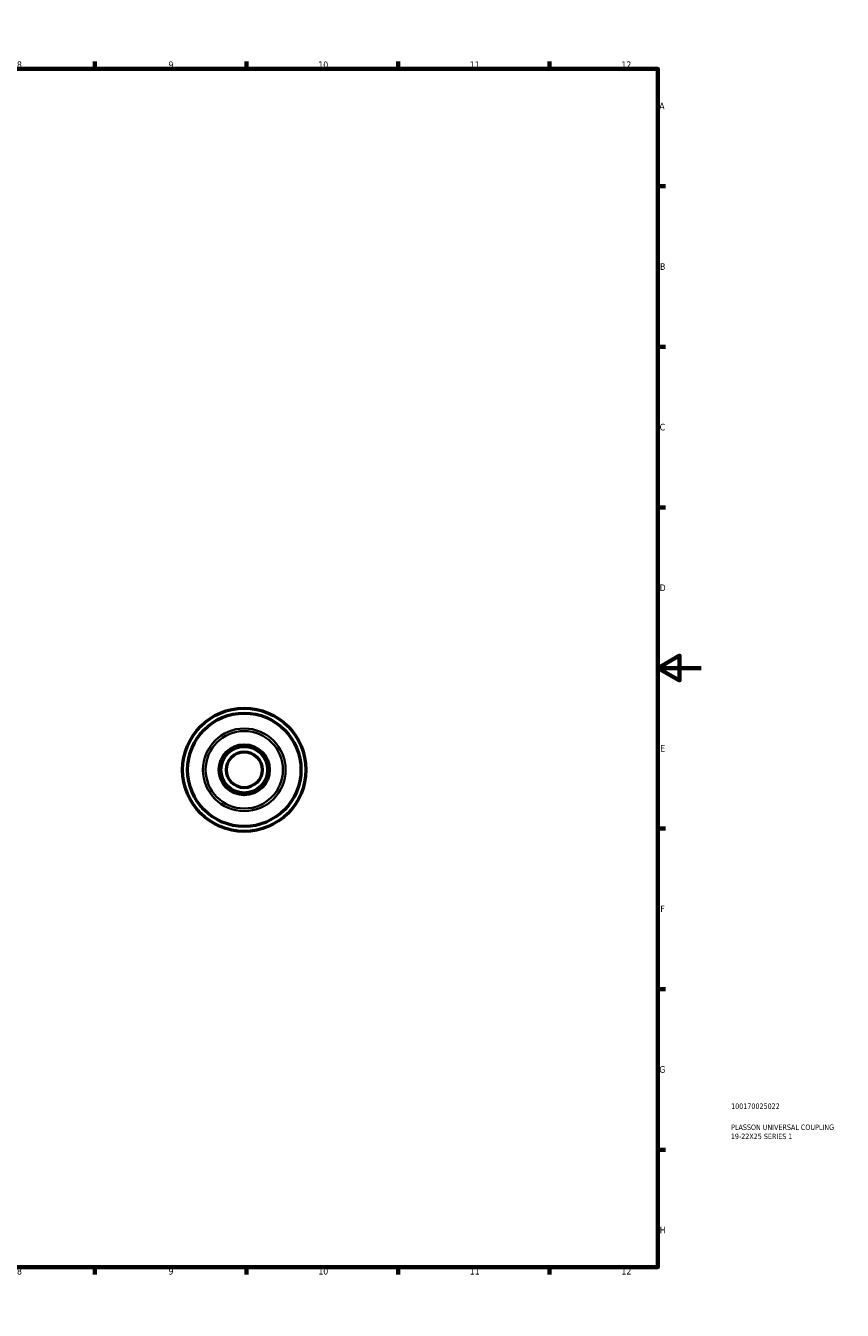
# Model space of a CAD drawing. Header units: millimetres. Extents: x 0 to 906, y 0 to 594.
# Tile 5 of 5: x 529 to 906, y 0 to 594. Entities that reach past the tile are written whole.
import ezdxf

# ---------------------------------------------------------------- set-up
doc = ezdxf.new("R2010")
doc.units = ezdxf.units.MM
for name, color, linetype, lineweight in [('Border (ANSI)', 7, 'Continuous', 70), ('Title (ISO)', 7, 'Continuous', 50), ('Visible (ANSI)', 7, 'Continuous', 50), ('Visible Narrow (ANSI)', 7, 'Continuous', 35)]:
    doc.layers.add(name, color=color, linetype=linetype, lineweight=lineweight)
doc.styles.add('Note Text (ANSI)', font='tahoma.ttf')
doc.styles.add('Note Text (ISO)', font='tahoma.ttf')

# ---------------------------------------------------------------- blocks, each defined once
blk = doc.blocks.new('Borders Default Border')
at = {"layer": 'Border (ANSI)'}
for p, q in [((70.08, 574), (70.08, 577.45)), ((140.17, 574), (140.17, 577.45)), ((210.25, 574), (210.25, 577.45)), ((280.33, 574), (280.33, 577.45)), ((350.42, 574), (350.42, 577.45)), ((490.58, 574), (490.58, 577.45)), ((560.67, 574), (560.67, 577.45)), ((630.75, 574), (630.75, 577.45)), ((700.83, 574), (700.83, 577.45)), ((770.92, 574), (770.92, 577.45)), ((20, 519.75), (16.55, 519.75)), ((821, 519.75), (824.45, 519.75)), ((20, 445.5), (16.55, 445.5)), ((821, 445.5), (824.45, 445.5)), ((20, 371.25), (16.55, 371.25)), ((821, 371.25), (824.45, 371.25)), ((20, 222.75), (16.55, 222.75)), ((821, 222.75), (824.45, 222.75)), ((20, 148.5), (16.55, 148.5)), ((821, 148.5), (824.45, 148.5)), ((20, 74.25), (16.55, 74.25)), ((821, 74.25), (824.45, 74.25)), ((70.08, 20), (70.08, 16.55)), ((140.17, 20), (140.17, 16.55)), ((210.25, 20), (210.25, 16.55)), ((280.33, 20), (280.33, 16.55)), ((350.42, 20), (350.42, 16.55)), ((490.58, 20), (490.58, 16.55)), ((560.67, 20), (560.67, 16.55)), ((630.75, 20), (630.75, 16.55)), ((700.83, 20), (700.83, 16.55)), ((770.92, 20), (770.92, 16.55))]:
    blk.add_line(p, q, dxfattribs=at)
at = {"layer": 'Border (ANSI)', "flags": 128}
for points in [[(420.5, 594), (420.5, 574), (414.73, 584), (426.27, 584), (420.5, 574)], [(20, 20), (20, 574), (821, 574), (821, 20), (20, 20)], [(0, 297), (20, 297), (10, 302.77), (10, 291.23), (20, 297)], [(841, 297), (821, 297), (831, 302.77), (831, 291.23), (821, 297)], [(420.5, 0), (420.5, 20), (414.73, 10), (426.27, 10), (420.5, 20)]]:
    blk.add_lwpolyline(points, dxfattribs=at)
at = {"layer": 'Border (ANSI)', "color": 230, "true_color": 0xff0080, "attachment_point": 7, "style": 'Note Text (ANSI)'}
for s, insert, char_height in [('1', (34.35, 574.4), 3.05), ('2', (104.2, 574.4), 3.05), ('3', (174.26, 574.34), 3.05), ('4', (244.23, 574.4), 3.05), ('5', (314.48, 574.34), 3.05), ('6', (384.49, 574.34), 3.05), ('7', (454.6, 574.4), 3.05), ('8', (524.63, 574.33), 3.05), ('9', (594.7, 574.34), 3.05), ('10', (663.96, 574.34), 3.048), ('11', (734.04, 574.4), 3.048), ('12', (804.13, 574.4), 3.048), ('A', (16.78, 555.35), 3.05), ('A', (821.63, 555.35), 3.05), ('B', (17.15, 481.1), 3.05), ('B', (821.99, 481.1), 3.05), ('C', (16.95, 406.8), 3.05), ('C', (821.8, 406.8), 3.05), ('D', (16.96, 332.6), 3.05), ('D', (821.81, 332.6), 3.05), ('E', (17.21, 258.35), 3.05), ('E', (822.05, 258.35), 3.05), ('F', (17.29, 184.1), 3.05), ('F', (822.14, 184.1), 3.05), ('G', (16.81, 109.79), 3.05), ('G', (821.66, 109.79), 3.05), ('H', (16.97, 35.6), 3.05), ('H', (821.81, 35.6), 3.05), ('1', (34.35, 16.55), 3.05), ('2', (104.2, 16.55), 3.05), ('3', (174.26, 16.49), 3.05), ('4', (244.23, 16.55), 3.05), ('5', (314.48, 16.49), 3.05), ('6', (384.49, 16.49), 3.05), ('7', (454.6, 16.55), 3.05), ('8', (524.63, 16.48), 3.05), ('9', (594.7, 16.49), 3.05), ('10', (663.96, 16.49), 3.048), ('11', (734.04, 16.55), 3.048), ('12', (804.13, 16.55), 3.048)]:
    blk.add_mtext(s, dxfattribs=dict(at, insert=insert, char_height=char_height))
blk = doc.blocks.new('Title Blocks ISO')
at = {"layer": 'Title (ISO)', "color": 232, "true_color": 0xca0064, "style": 'Note Text (ISO)'}
for tag, p in [('PART_NUMBER_001', (33.84, 73.13)), ('DESCRIPTION_001', (33.84, 63.4)), ('DESCRIPTION_002', (33.71, 59.18))]:
    blk.add_attdef(tag, p, '', height=2.5, dxfattribs=at)

msp = doc.modelspace()

# ---------------------------------------------------------------- linework, layer by layer
at = {"layer": 'Visible (ANSI)'}
for radius in [28.5, 26.22, 11.57, 11.1282, 10.78, 8.28]:
    msp.add_circle((629.7382, 249.9274), radius, dxfattribs=at)
at = {"layer": 'Visible Narrow (ANSI)'}
for radius in [19.1021, 17.8841]:
    msp.add_circle((629.7382, 249.9274), radius, dxfattribs=at)

# ---------------------------------------------------------------- block references
msp.add_blockref('Borders Default Border', (0, 0))
msp.add_blockref('Title Blocks ISO', (821, 20)).add_auto_attribs({'PART_NUMBER_001': '100170025022', 'DESCRIPTION_001': 'PLASSON UNIVERSAL COUPLING', 'DESCRIPTION_002': '19-22X25 SERIES 1'})

doc.saveas('drawing.dxf')
